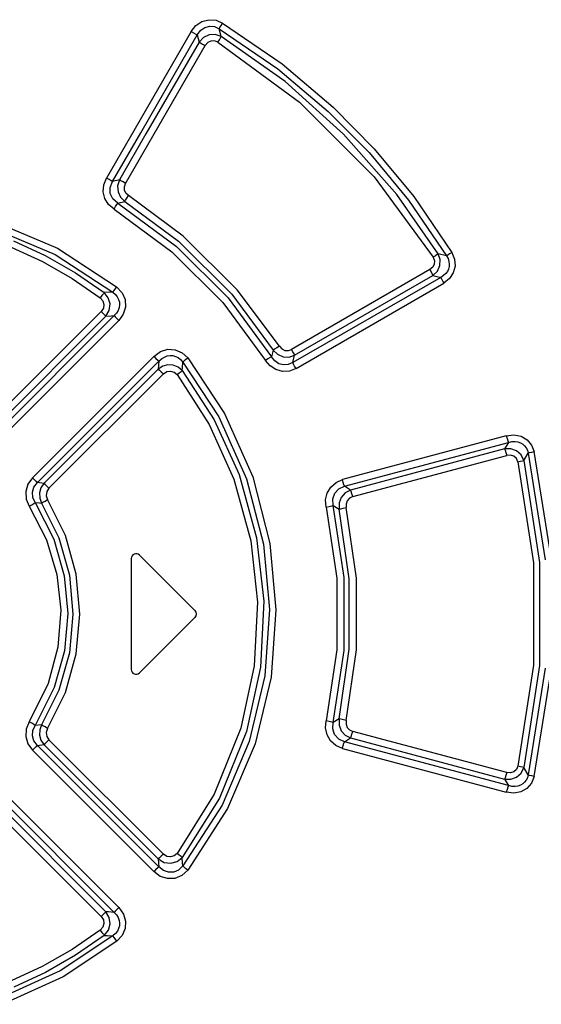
# Model space of a CAD drawing. Header units: millimetres. Extents: x 0 to 594, y 0 to 420.
# Tile 18 of 80: x 78.19 to 82.51, y 242.05 to 250.21. Entities that reach past the tile are written whole.
import ezdxf

# ---------------------------------------------------------------- set-up
doc = ezdxf.new("R2010")
doc.units = ezdxf.units.MM
doc.header["$LTSCALE"] = 32.67
doc.layers.get('0').update_dxf_attribs({"linetype": 'CONTINUOUS'})

msp = doc.modelspace()

# ---------------------------------------------------------------- linework, layer by layer
at = {"color": 7, "linetype": 'CONTINUOUS'}
for p, q in [((79.6083, 250.1095), (79.6476, 250.1589)), ((79.6476, 250.1589), (79.698, 250.1923)), ((79.6887, 250.1201), (79.7237, 250.1441)), ((79.698, 250.1923), (79.7566, 250.2075)), ((79.7237, 250.1441), (79.7641, 250.1544)), ((79.7566, 250.2075), (79.8155, 250.2027)), ((79.7641, 250.1544), (79.8037, 250.1502)), ((79.8037, 250.1502), (79.8423, 250.1323)), ((79.8155, 250.2027), (79.8696, 250.1798)), ((79.8423, 250.1323), (79.8479, 250.1431)), ((79.8583, 250.0686), (79.8423, 250.1323)), ((79.8423, 250.1323), (80.3258, 249.8009)), ((79.8479, 250.1431), (79.8573, 250.1598)), ((79.8573, 250.1598), (79.8694, 250.1799)), ((79.8696, 250.1798), (80.3615, 249.8417)), ((79.6083, 250.1095), (78.9074, 248.8944)), ((79.1925, 249.2709), (79.6601, 250.0812)), ((79.6086, 250.1099), (79.6298, 250.0977)), ((79.6298, 250.0977), (79.648, 250.0876)), ((79.648, 250.0876), (79.6601, 250.0812)), ((79.6601, 250.0812), (79.6887, 250.1201)), ((79.6601, 250.0812), (79.6742, 250.0222)), ((79.7104, 250.0603), (79.6741, 250.0222)), ((79.7573, 250.0822), (79.7104, 250.0603)), ((79.8089, 250.0853), (79.7573, 250.0822)), ((79.8583, 250.0686), (79.8089, 250.0853)), ((79.8425, 250.0412), (79.8523, 250.0577)), ((79.8523, 250.0577), (79.8583, 250.0686)), ((80.3866, 249.6946), (79.8583, 250.0686)), ((79.0662, 248.8516), (79.7257, 249.9936)), ((79.6742, 250.0222), (79.2351, 249.2607)), ((79.6741, 250.0222), (79.6858, 250.0161)), ((79.6858, 250.0161), (79.7039, 250.0061)), ((79.7039, 250.0061), (79.7257, 249.9936)), ((79.7461, 250.0172), (79.7257, 249.9936)), ((79.7729, 250.0306), (79.7461, 250.0172)), ((79.8025, 250.032), (79.7729, 250.0306)), ((79.8306, 250.0214), (79.8025, 250.032)), ((79.8306, 250.0214), (79.8425, 250.0412)), ((79.8306, 250.0214), (80.5077, 249.5242)), ((80.3615, 249.8417), (80.7859, 249.4824)), ((80.3258, 249.8009), (80.7444, 249.4479)), ((80.8718, 249.2593), (80.3866, 249.6946)), ((80.5077, 249.5242), (81.1259, 248.9047)), ((80.7859, 249.4824), (81.1252, 249.1378)), ((80.7444, 249.4479), (81.082, 249.1066)), ((78.9582, 248.8659), (79.1925, 249.2709)), ((79.2351, 249.2607), (79.0152, 248.8801)), ((81.3118, 248.7602), (80.8718, 249.2593)), ((81.082, 249.1066), (81.4084, 248.7133)), ((81.1252, 249.1378), (81.4526, 248.7418)), ((81.1259, 248.9047), (81.6128, 248.2392)), ((78.8814, 248.7821), (78.8857, 248.8399)), ((78.8857, 248.8399), (78.9074, 248.8944)), ((78.929, 248.8821), (78.9074, 248.8945)), ((78.9468, 248.8721), (78.929, 248.8821)), ((78.9387, 248.8169), (78.9582, 248.8659)), ((78.9582, 248.8659), (78.9468, 248.8721)), ((79.0152, 248.8801), (78.9582, 248.8659)), ((79.0152, 248.8801), (79.0003, 248.8321)), ((79.0003, 248.8321), (79.0033, 248.7824)), ((79.0271, 248.8737), (79.0152, 248.8801)), ((79.0451, 248.8636), (79.0271, 248.8737)), ((79.0662, 248.8516), (79.0451, 248.8636)), ((79.0563, 248.8238), (79.0662, 248.8516)), ((79.0575, 248.7957), (79.0563, 248.8238)), ((78.8952, 248.7258), (78.8814, 248.7821)), ((78.9397, 248.7674), (78.9387, 248.8169)), ((78.9612, 248.7222), (78.9397, 248.7674)), ((79.0033, 248.7824), (79.0236, 248.7371)), ((79.0692, 248.7701), (79.0575, 248.7957)), ((79.0908, 248.7497), (79.0692, 248.7701)), ((79.0774, 248.729), (79.0908, 248.7496)), ((79.5429, 248.415), (79.0908, 248.7497)), ((81.6559, 248.2683), (81.3118, 248.7602)), ((81.4526, 248.7418), (81.7671, 248.2794)), ((78.9256, 248.677), (78.8952, 248.7258)), ((78.9706, 248.6385), (78.9256, 248.677)), ((79.0021, 248.6867), (78.9612, 248.7222)), ((78.9835, 248.659), (78.9946, 248.676)), ((78.9946, 248.676), (79.0021, 248.6867)), ((79.0021, 248.6867), (79.0586, 248.7018)), ((79.0021, 248.6867), (79.4881, 248.3294)), ((79.0236, 248.7371), (79.0586, 248.7018)), ((79.0586, 248.7018), (79.0661, 248.7122)), ((79.0586, 248.7018), (79.5031, 248.3723)), ((79.0661, 248.7122), (79.0774, 248.729)), ((81.4084, 248.7133), (81.7238, 248.2508)), ((78.9705, 248.6386), (78.9835, 248.659)), ((78.9706, 248.6385), (79.45, 248.2854)), ((77.882, 248.5151), (78.4817, 248.2623)), ((77.8902, 248.5713), (78.5017, 248.3147)), ((79.9914, 247.969), (79.5429, 248.415)), ((78.1381, 248.3756), (78.4011, 248.2542)), ((79.5031, 248.3723), (79.9448, 247.9327)), ((78.1192, 248.323), (78.3775, 248.2037)), ((78.4011, 248.2542), (78.652, 248.1109)), ((78.4817, 248.2623), (78.9592, 247.9501)), ((78.5017, 248.3147), (78.9922, 247.9941)), ((79.45, 248.2854), (79.8703, 247.8651)), ((79.4881, 248.3294), (79.915, 247.9034)), ((81.6315, 248.2514), (81.6127, 248.2393)), ((81.6465, 248.2615), (81.6315, 248.2514)), ((81.6559, 248.2683), (81.6465, 248.2615)), ((81.6719, 248.2204), (81.6559, 248.2683)), ((81.7238, 248.2508), (81.6559, 248.2683)), ((81.7335, 248.2578), (81.7238, 248.2508)), ((81.7487, 248.2678), (81.7335, 248.2578)), ((81.7671, 248.2794), (81.7487, 248.2678)), ((81.7671, 248.2794), (81.7908, 248.2225)), ((78.3775, 248.2037), (78.6241, 248.063)), ((81.6223, 248.1822), (81.6097, 248.1569)), ((81.6128, 248.2392), (81.6236, 248.2105)), ((81.6236, 248.2105), (81.6223, 248.1822)), ((81.6482, 248.1246), (81.6693, 248.1704)), ((81.6693, 248.1704), (81.6719, 248.2204)), ((81.7238, 248.2508), (81.7365, 248.2279)), ((81.7365, 248.2279), (81.7441, 248.2053)), ((81.7441, 248.2053), (81.7471, 248.1833)), ((81.7471, 248.1833), (81.7459, 248.1621)), ((81.7908, 248.2225), (81.7949, 248.1651)), ((78.652, 248.1109), (78.8889, 247.947)), ((81.5864, 248.1368), (80.4408, 247.4755)), ((80.4662, 247.4272), (81.6109, 248.0887)), ((81.6097, 248.1569), (81.5864, 248.1368)), ((81.5864, 248.1368), (81.5973, 248.1171)), ((81.5973, 248.1171), (81.6059, 248.1002)), ((81.6059, 248.1002), (81.6109, 248.0887)), ((81.6109, 248.0887), (81.6482, 248.1246)), ((81.6109, 248.0887), (81.6764, 248.0726)), ((81.7178, 248.104), (81.6996, 248.0873)), ((81.7314, 248.1223), (81.7178, 248.104)), ((81.7407, 248.1417), (81.7314, 248.1223)), ((81.7459, 248.1621), (81.7407, 248.1417)), ((81.78, 248.1095), (81.7481, 248.0621)), ((81.7949, 248.1651), (81.78, 248.1095)), ((78.6241, 248.063), (78.8565, 247.9024)), ((81.6764, 248.0726), (80.4521, 247.3659)), ((80.4776, 247.3178), (81.7007, 248.0246)), ((81.6996, 248.0873), (81.6764, 248.0726)), ((81.6764, 248.0726), (81.6811, 248.0615)), ((81.6811, 248.0615), (81.6896, 248.0448)), ((81.6896, 248.0448), (81.7007, 248.0246)), ((81.7481, 248.0621), (81.7007, 248.0246)), ((78.8819, 247.9368), (78.8706, 247.9213)), ((78.8889, 247.947), (78.8819, 247.9368)), ((78.9358, 247.9491), (78.8889, 247.947)), ((78.9229, 247.9042), (78.8889, 247.947)), ((78.9592, 247.9501), (78.9358, 247.9491)), ((78.9665, 247.9604), (78.9592, 247.95)), ((78.9592, 247.9501), (78.9814, 247.9311)), ((78.9781, 247.9759), (78.9665, 247.9604)), ((78.9922, 247.9941), (78.9781, 247.9759)), ((78.9814, 247.9311), (78.9977, 247.9104)), ((78.9922, 247.9941), (79.0376, 247.9448)), ((79.0376, 247.9448), (79.062, 247.8878)), ((79.9448, 247.9327), (80.2888, 247.4707)), ((80.3397, 247.5016), (79.9914, 247.969)), ((78.8706, 247.9213), (78.8565, 247.9024)), ((78.8565, 247.9024), (78.8786, 247.8769)), ((78.8786, 247.8769), (78.8872, 247.8475)), ((78.8872, 247.8475), (78.8823, 247.8176)), ((78.9374, 247.8523), (78.9229, 247.9042)), ((78.9305, 247.7986), (78.9374, 247.8523)), ((78.9977, 247.9104), (79.0087, 247.8888)), ((79.0087, 247.8888), (79.0147, 247.8667)), ((79.0161, 247.8442), (79.0127, 247.8216)), ((79.0147, 247.8667), (79.0161, 247.8442)), ((79.062, 247.8878), (79.0651, 247.8257)), ((79.8703, 247.8651), (80.2238, 247.385)), ((79.915, 247.9034), (80.2751, 247.4151)), ((78.8643, 247.7903), (77.9146, 246.8409)), ((78.8823, 247.8176), (78.8643, 247.7903)), ((78.8643, 247.7903), (78.8804, 247.774)), ((78.8804, 247.774), (78.8938, 247.7601)), ((78.9024, 247.7508), (78.9305, 247.7986)), ((78.9909, 247.7767), (78.9713, 247.7553)), ((79.0045, 247.799), (78.9909, 247.7767)), ((79.0127, 247.8216), (79.0045, 247.799)), ((79.0468, 247.7671), (79.0092, 247.7157)), ((79.0651, 247.8257), (79.0468, 247.7671)), ((77.9536, 246.8013), (78.9024, 247.7508)), ((78.9713, 247.7553), (77.9603, 246.7445)), ((77.9992, 246.7049), (79.0092, 247.7157)), ((78.8938, 247.7601), (78.9024, 247.7508)), ((78.9024, 247.7508), (78.9484, 247.7538)), ((78.9484, 247.7538), (78.9713, 247.7553)), ((78.9713, 247.7553), (78.9795, 247.7462)), ((78.9795, 247.7462), (78.9928, 247.7325)), ((78.9928, 247.7325), (79.0092, 247.7158)), ((79.2996, 247.4181), (79.3545, 247.458)), ((79.3545, 247.458), (79.415, 247.4764)), ((79.415, 247.4764), (79.478, 247.4728)), ((79.478, 247.4728), (79.5348, 247.4479)), ((79.5348, 247.4479), (79.5806, 247.4053)), ((80.2888, 247.4707), (80.2751, 247.4152)), ((80.3006, 247.4773), (80.2888, 247.4707)), ((80.2888, 247.4707), (80.3249, 247.4354)), ((80.3186, 247.4882), (80.3006, 247.4773)), ((80.3397, 247.5016), (80.3186, 247.4882)), ((80.3249, 247.4354), (80.3703, 247.4152)), ((80.3397, 247.5016), (80.3601, 247.4797)), ((80.3601, 247.4797), (80.3862, 247.4674)), ((80.3862, 247.4674), (80.4144, 247.4661)), ((80.4144, 247.4661), (80.4408, 247.4755)), ((80.4522, 247.4551), (80.4408, 247.4755)), ((80.461, 247.4383), (80.4522, 247.4551)), ((80.4662, 247.4272), (80.461, 247.4383)), ((79.2996, 247.4181), (78.2943, 246.412)), ((78.3354, 246.3718), (79.3419, 247.378)), ((79.2999, 247.4183), (79.317, 247.4013)), ((79.317, 247.4013), (79.3319, 247.3871)), ((79.3319, 247.3871), (79.3419, 247.378)), ((79.3419, 247.378), (79.3369, 247.3132)), ((79.3419, 247.378), (79.3641, 247.3984)), ((79.3641, 247.3984), (79.3874, 247.4127)), ((79.3874, 247.4127), (79.411, 247.4214)), ((79.411, 247.4214), (79.4344, 247.425)), ((79.4344, 247.425), (79.4573, 247.4238)), ((79.4573, 247.4238), (79.4795, 247.4179)), ((79.4795, 247.4179), (79.5008, 247.4073)), ((79.5008, 247.4073), (79.5207, 247.3918)), ((79.5207, 247.3918), (79.5388, 247.371)), ((79.5362, 247.3239), (79.5388, 247.371)), ((79.5388, 247.371), (79.548, 247.379)), ((79.5388, 247.371), (79.8386, 246.9175)), ((79.548, 247.379), (79.5627, 247.3911)), ((79.5627, 247.3911), (79.5806, 247.4053)), ((79.5806, 247.4053), (79.8854, 246.944)), ((80.2453, 247.3977), (80.2238, 247.385)), ((80.2622, 247.3394), (80.2238, 247.385)), ((80.2633, 247.4085), (80.2453, 247.3977)), ((80.2751, 247.4151), (80.2633, 247.4085)), ((80.3024, 247.38), (80.2751, 247.4152)), ((80.3352, 247.3574), (80.3024, 247.38)), ((80.3735, 247.3467), (80.3352, 247.3574)), ((80.3703, 247.4152), (80.4194, 247.4125)), ((80.4521, 247.3659), (80.4127, 247.3493)), ((80.4194, 247.4125), (80.4662, 247.4272)), ((80.4521, 247.3659), (80.4662, 247.4272)), ((80.4573, 247.3545), (80.4521, 247.3659)), ((80.4663, 247.3375), (80.4573, 247.3545)), ((79.3369, 247.3132), (78.39, 246.3656)), ((78.4312, 246.3254), (79.379, 247.2729)), ((79.3746, 247.3374), (79.3369, 247.3132)), ((79.3369, 247.3132), (79.3466, 247.3045)), ((79.3466, 247.3045), (79.3613, 247.2903)), ((79.3613, 247.2903), (79.379, 247.2729)), ((79.4168, 247.3486), (79.3746, 247.3374)), ((79.379, 247.2729), (79.4079, 247.2918)), ((79.4079, 247.2918), (79.439, 247.2966)), ((79.4607, 247.3458), (79.4168, 247.3486)), ((79.439, 247.2966), (79.4682, 247.2878)), ((79.5011, 247.3294), (79.4607, 247.3458)), ((79.4682, 247.2878), (79.4923, 247.2668)), ((79.4923, 247.2668), (79.5104, 247.2807)), ((79.5348, 247.3003), (79.5011, 247.3294)), ((79.5104, 247.2807), (79.5254, 247.2925)), ((79.5254, 247.2925), (79.5348, 247.3003)), ((79.5348, 247.3003), (79.5362, 247.3239)), ((79.5348, 247.3003), (79.7995, 246.8915)), ((80.3108, 247.308), (80.2622, 247.3394)), ((80.3666, 247.2931), (80.3108, 247.308)), ((80.4234, 247.2966), (80.3666, 247.2931)), ((80.4127, 247.3493), (80.3735, 247.3467)), ((80.4776, 247.3178), (80.4234, 247.2966)), ((80.4774, 247.3177), (80.4663, 247.3375)), ((79.4923, 247.2668), (79.7595, 246.8527)), ((79.7995, 246.8915), (80.0055, 246.439)), ((79.8386, 246.9175), (80.0684, 246.4036)), ((79.8854, 246.944), (80.1186, 246.4207)), ((79.7595, 246.8527), (79.9625, 246.4015)), ((82.2186, 246.7603), (80.8618, 246.3965)), ((80.8795, 246.3418), (82.2371, 246.7054)), ((82.2371, 246.7054), (82.2035, 246.652)), ((82.2186, 246.7603), (82.2825, 246.7676)), ((82.2186, 246.7603), (82.2252, 246.7372)), ((82.2252, 246.7372), (82.2317, 246.7178)), ((82.2317, 246.7178), (82.2371, 246.7054)), ((82.2371, 246.7054), (82.2654, 246.7119)), ((82.2654, 246.7119), (82.2916, 246.7131)), ((82.2825, 246.7676), (82.341, 246.7558)), ((82.2916, 246.7131), (82.3153, 246.7097)), ((82.3153, 246.7097), (82.3364, 246.7024)), ((82.3364, 246.7024), (82.355, 246.6916)), ((82.341, 246.7558), (82.3917, 246.7261)), ((82.3917, 246.7261), (82.4286, 246.6826)), ((82.2035, 246.652), (80.93, 246.3106)), ((82.2557, 246.6531), (82.2035, 246.652)), ((82.2035, 246.652), (82.2087, 246.6401)), ((82.2087, 246.6401), (82.2152, 246.6208)), ((82.2152, 246.6208), (82.222, 246.5971)), ((82.3036, 246.6358), (82.2557, 246.6531)), ((82.3413, 246.6023), (82.3036, 246.6358)), ((82.355, 246.6916), (82.3709, 246.6776)), ((82.3709, 246.6776), (82.3841, 246.6605)), ((82.3841, 246.6605), (82.3943, 246.6403)), ((82.3943, 246.6403), (82.4011, 246.617)), ((82.4011, 246.617), (82.4122, 246.6201)), ((82.4122, 246.6201), (82.4293, 246.6245)), ((82.4286, 246.6826), (82.4501, 246.6297)), ((82.4293, 246.6245), (82.4501, 246.6297)), ((82.5922, 245.7359), (82.4501, 246.6297)), ((80.9475, 246.2558), (82.222, 246.5971)), ((82.2535, 246.5995), (82.222, 246.5971)), ((82.2815, 246.5904), (82.2535, 246.5995)), ((82.3028, 246.5711), (82.2815, 246.5904)), ((82.3149, 246.5444), (82.3028, 246.5711)), ((82.3149, 246.5444), (82.3358, 246.5495)), ((82.3149, 246.5444), (82.4431, 245.707)), ((82.3358, 246.5495), (82.353, 246.5536)), ((82.3642, 246.5565), (82.3413, 246.6023)), ((82.353, 246.5536), (82.3642, 246.5564)), ((82.3642, 246.5564), (82.4011, 246.617)), ((82.3642, 246.5564), (82.4933, 245.711)), ((82.4011, 246.617), (82.5421, 245.7316)), ((78.2943, 246.412), (78.2561, 246.3579)), ((78.3117, 246.3946), (78.2942, 246.4119)), ((78.3261, 246.3805), (78.3117, 246.3946)), ((78.3354, 246.3718), (78.3261, 246.3805)), ((79.9625, 246.4015), (80.1021, 245.8905)), ((80.0055, 246.439), (80.1514, 245.9148)), ((80.0684, 246.4036), (80.2095, 245.8614)), ((80.1186, 246.4207), (80.2617, 245.8688)), ((80.8089, 246.3735), (80.8618, 246.3965)), ((80.8687, 246.373), (80.862, 246.3966)), ((78.2561, 246.3579), (78.2391, 246.2975)), ((78.2391, 246.2975), (78.2434, 246.2354)), ((78.2948, 246.2937), (78.3076, 246.3355)), ((78.2979, 246.2494), (78.2948, 246.2937)), ((78.3076, 246.3355), (78.3354, 246.3718)), ((78.39, 246.3656), (78.3354, 246.3718)), ((78.3654, 246.329), (78.3536, 246.287)), ((78.39, 246.3656), (78.3654, 246.329)), ((78.3997, 246.3565), (78.39, 246.3656)), ((78.4142, 246.3423), (78.3997, 246.3565)), ((78.4132, 246.2973), (78.4094, 246.2629)), ((78.4312, 246.3254), (78.4132, 246.2973)), ((78.4312, 246.3254), (78.4142, 246.3423)), ((80.7357, 246.2856), (80.7654, 246.3355)), ((80.7654, 246.3355), (80.8089, 246.3735)), ((80.7988, 246.2849), (80.8326, 246.3211)), ((80.8326, 246.3211), (80.8795, 246.3418)), ((80.8748, 246.3538), (80.8687, 246.373)), ((80.8795, 246.3418), (80.8748, 246.3538)), ((80.93, 246.3106), (80.8795, 246.3418)), ((80.93, 246.3106), (80.8855, 246.2874)), ((80.9348, 246.2982), (80.93, 246.3106)), ((80.941, 246.2788), (80.9348, 246.2982)), ((78.2434, 246.2354), (78.2688, 246.176)), ((78.3176, 246.2066), (78.2979, 246.2494)), ((78.3536, 246.287), (78.3554, 246.2435)), ((78.3554, 246.2435), (78.3707, 246.2025)), ((78.3818, 246.2089), (78.3992, 246.2194)), ((78.3992, 246.2194), (78.4202, 246.2322)), ((78.4094, 246.2629), (78.4203, 246.2321)), ((78.5676, 245.9337), (78.4203, 246.2321)), ((80.7226, 246.2287), (80.7357, 246.2856)), ((80.7274, 246.1682), (80.7226, 246.2287)), ((80.7822, 246.2366), (80.7988, 246.2849)), ((80.7864, 246.1812), (80.7822, 246.2366)), ((80.8524, 246.25), (80.8345, 246.2032)), ((80.8855, 246.2874), (80.8524, 246.25)), ((80.902, 246.2218), (80.8924, 246.1945)), ((80.9213, 246.2432), (80.902, 246.2218)), ((80.9475, 246.2558), (80.9213, 246.2432)), ((80.9475, 246.2558), (80.941, 246.2788)), ((78.2688, 246.176), (78.2892, 246.1891)), ((78.2688, 246.176), (78.4109, 245.8988)), ((78.2892, 246.1891), (78.3065, 246.1998)), ((78.3065, 246.1998), (78.3176, 246.2066)), ((78.3176, 246.2066), (78.4714, 245.9032)), ((78.3176, 246.2066), (78.353, 246.2039)), ((78.353, 246.2039), (78.3707, 246.2025)), ((78.3707, 246.2025), (78.3818, 246.2089)), ((78.3707, 246.2025), (78.5128, 245.9142)), ((80.7274, 246.1683), (80.7521, 246.1739)), ((80.7274, 246.1682), (80.8163, 245.5805)), ((80.7521, 246.1739), (80.773, 246.1784)), ((80.773, 246.1784), (80.7864, 246.1812)), ((80.8768, 245.5849), (80.7864, 246.1812)), ((80.7864, 246.1812), (80.8341, 246.1528)), ((80.8345, 246.2032), (80.8341, 246.1528)), ((80.8341, 246.1528), (80.8473, 246.1553)), ((80.9177, 245.5753), (80.8341, 246.1528)), ((80.8473, 246.1553), (80.8682, 246.1597)), ((80.8682, 246.1597), (80.8934, 246.1652)), ((80.8924, 246.1945), (80.8934, 246.1652)), ((80.9784, 245.5794), (80.8934, 246.1652)), ((78.4109, 245.8988), (78.4966, 245.6112)), ((78.4714, 245.9032), (78.5582, 245.5989)), ((78.5128, 245.9142), (78.6003, 245.6043)), ((78.6577, 245.6139), (78.5676, 245.9337)), ((80.1021, 245.8905), (80.1572, 245.381)), ((80.1514, 245.9148), (80.2099, 245.3886)), ((80.2095, 245.8614), (80.259, 245.3193)), ((80.2617, 245.8688), (80.3117, 245.3173)), ((79.1127, 245.7433), (79.1127, 244.8233)), ((79.1809, 245.7716), (79.6409, 245.3116)), ((82.4431, 245.707), (82.4431, 244.8597)), ((82.4933, 245.711), (82.4934, 244.8557)), ((78.4966, 245.6112), (78.5291, 245.3148)), ((78.5582, 245.5989), (78.5875, 245.2868)), ((78.6003, 245.6043), (78.6298, 245.2833)), ((78.6881, 245.2833), (78.6577, 245.6139)), ((80.8163, 245.5805), (80.8163, 244.9861)), ((80.8768, 244.9818), (80.8768, 245.5849)), ((80.9177, 244.9914), (80.9177, 245.5753)), ((80.9784, 244.9873), (80.9784, 245.5794)), ((78.5291, 245.3148), (78.5062, 245.0074)), ((80.1572, 245.381), (80.1305, 244.854)), ((80.2099, 245.3886), (80.1825, 244.8431)), ((80.259, 245.3193), (80.22, 244.7697)), ((80.3117, 245.3173), (80.2717, 244.7586)), ((78.5875, 245.2868), (78.5599, 244.9772)), ((78.6298, 245.2833), (78.6003, 244.9624)), ((78.6577, 244.9526), (78.6881, 245.2833)), ((79.1809, 244.795), (79.6409, 245.255)), ((78.5062, 245.0074), (78.4257, 244.7062)), ((80.8341, 244.4139), (80.9177, 244.9914)), ((78.5599, 244.9772), (78.4756, 244.6741)), ((78.6003, 244.9624), (78.5128, 244.6525)), ((78.5675, 244.6329), (78.6577, 244.9526)), ((80.8163, 244.9861), (80.7274, 244.3984)), ((80.7864, 244.3855), (80.8768, 244.9818)), ((80.8934, 244.4015), (80.9784, 244.9873)), ((80.1305, 244.854), (80.0198, 244.3381)), ((80.1825, 244.8431), (80.0671, 244.3111)), ((82.4431, 244.8597), (82.3149, 244.0223)), ((82.4934, 244.8557), (82.3642, 244.0102)), ((82.5421, 244.835), (82.4011, 243.9497)), ((82.4501, 243.9369), (82.5922, 244.8307)), ((80.22, 244.7697), (80.0901, 244.2267)), ((80.2717, 244.7586), (80.1395, 244.2071)), ((78.4257, 244.7062), (78.2687, 244.3907)), ((78.4756, 244.6741), (78.3175, 244.3601)), ((78.5128, 244.6525), (78.3707, 244.3642)), ((78.4203, 244.3344), (78.5675, 244.6329)), ((78.2687, 244.3907), (78.243, 244.3299)), ((78.2891, 244.3776), (78.2687, 244.3907)), ((78.3064, 244.3668), (78.2891, 244.3776)), ((78.2982, 244.3186), (78.3176, 244.36)), ((78.3175, 244.3601), (78.3064, 244.3668)), ((78.3707, 244.3642), (78.3176, 244.36)), ((78.3707, 244.3642), (78.3554, 244.3228)), ((78.382, 244.3576), (78.3707, 244.3642)), ((78.3995, 244.3471), (78.382, 244.3576)), ((78.4202, 244.3344), (78.3995, 244.3471)), ((80.0198, 244.3381), (79.8002, 243.7912)), ((80.7226, 244.339), (80.7274, 244.3984)), ((80.7352, 244.2823), (80.7226, 244.339)), ((80.7521, 244.3928), (80.7274, 244.3984)), ((80.773, 244.3882), (80.7521, 244.3928)), ((80.7864, 244.3855), (80.773, 244.3882)), ((80.782, 244.3318), (80.7864, 244.3855)), ((80.8341, 244.4139), (80.7864, 244.3855)), ((80.8341, 244.4139), (80.8345, 244.3631)), ((80.8476, 244.4112), (80.8341, 244.4139)), ((80.8345, 244.3631), (80.8526, 244.3162)), ((80.8934, 244.4015), (80.8476, 244.4112)), ((80.8934, 244.4015), (80.8924, 244.3717)), ((80.8924, 244.3717), (80.9023, 244.3443)), ((80.9023, 244.3443), (80.9217, 244.3232)), ((78.243, 244.3299), (78.2393, 244.2672)), ((78.2393, 244.2672), (78.2567, 244.2073)), ((78.2946, 244.2749), (78.2982, 244.3186)), ((78.307, 244.2324), (78.2946, 244.2749)), ((78.3554, 244.3228), (78.3537, 244.2792)), ((78.3537, 244.2792), (78.3656, 244.2374)), ((78.4203, 244.3344), (78.4093, 244.3026)), ((78.4093, 244.3026), (78.4134, 244.269)), ((78.4134, 244.269), (78.4312, 244.2412)), ((80.0671, 244.3111), (79.8431, 243.7575)), ((80.7643, 244.2324), (80.7352, 244.2823)), ((80.7974, 244.284), (80.782, 244.3318)), ((80.8308, 244.2468), (80.7974, 244.284)), ((80.8526, 244.3162), (80.8858, 244.279)), ((80.8795, 244.2249), (80.93, 244.256)), ((80.8858, 244.279), (80.93, 244.256)), ((80.9217, 244.3232), (80.9475, 244.3108)), ((80.93, 244.256), (80.9347, 244.268)), ((80.93, 244.256), (82.2035, 243.9147)), ((80.9347, 244.268), (80.9408, 244.2872)), ((80.9408, 244.2872), (80.9475, 244.3108)), ((82.222, 243.9696), (80.9475, 244.3108)), ((78.2567, 244.2073), (78.2943, 244.1546)), ((78.3354, 244.1949), (78.307, 244.2324)), ((78.3112, 244.1716), (78.3257, 244.1858)), ((78.3257, 244.1858), (78.3354, 244.1949)), ((78.3354, 244.1949), (78.39, 244.2011)), ((79.3419, 243.1887), (78.3354, 244.1949)), ((78.3656, 244.2374), (78.39, 244.2011)), ((78.39, 244.2011), (78.3993, 244.2099)), ((78.39, 244.2011), (79.3369, 243.2535)), ((78.3993, 244.2099), (78.4138, 244.2239)), ((78.4138, 244.2239), (78.4312, 244.2412)), ((79.379, 243.2938), (78.4312, 244.2412)), ((80.0901, 244.2267), (79.8651, 243.6983)), ((80.1395, 244.2071), (79.9111, 243.6709)), ((80.8075, 244.194), (80.7643, 244.2324)), ((80.8618, 244.1702), (80.8075, 244.194)), ((80.8795, 244.2249), (80.8308, 244.2468)), ((80.862, 244.1701), (80.8685, 244.1931)), ((80.8685, 244.1931), (80.8747, 244.2124)), ((80.8747, 244.2124), (80.8795, 244.2249)), ((82.2371, 243.8612), (80.8795, 244.2249)), ((78.2942, 244.1548), (78.3112, 244.1716)), ((78.2943, 244.1546), (79.2996, 243.1485)), ((80.8618, 244.1702), (82.2186, 243.8063)), ((82.3149, 244.0223), (82.3025, 243.9951)), ((82.3362, 244.0174), (82.315, 244.0225)), ((82.3532, 244.0132), (82.3362, 244.0174)), ((82.3419, 243.9651), (82.3642, 244.0102)), ((82.3642, 244.0102), (82.3532, 244.0132)), ((82.4011, 243.9497), (82.3642, 244.0102)), ((82.2154, 243.9465), (82.2089, 243.9271)), ((82.222, 243.9696), (82.2154, 243.9465)), ((82.2539, 243.9672), (82.222, 243.9696)), ((82.2814, 243.9763), (82.2539, 243.9672)), ((82.2562, 243.9136), (82.3044, 243.9313)), ((82.3025, 243.9951), (82.2814, 243.9763)), ((82.3044, 243.9313), (82.3419, 243.9651)), ((82.4011, 243.9497), (82.3944, 243.9265)), ((82.4121, 243.9466), (82.4011, 243.9497)), ((82.4292, 243.9421), (82.4121, 243.9466)), ((82.4501, 243.9369), (82.4269, 243.8814)), ((82.45, 243.9369), (82.4292, 243.9421)), ((79.0092, 242.8509), (77.9992, 243.8617)), ((82.2089, 243.9271), (82.2035, 243.9147)), ((82.2035, 243.9147), (82.2371, 243.8612)), ((82.2035, 243.9147), (82.2562, 243.9136)), ((82.2319, 243.8493), (82.2254, 243.8301)), ((82.2371, 243.8612), (82.2319, 243.8493)), ((82.2653, 243.8547), (82.2371, 243.8612)), ((82.2915, 243.8535), (82.2653, 243.8547)), ((82.3152, 243.8569), (82.2915, 243.8535)), ((82.3364, 243.8642), (82.3152, 243.8569)), ((82.3549, 243.875), (82.3364, 243.8642)), ((82.3709, 243.889), (82.3549, 243.875)), ((82.3841, 243.9062), (82.3709, 243.889)), ((82.3944, 243.9265), (82.3841, 243.9062)), ((82.4269, 243.8814), (82.3891, 243.8384)), ((78.9024, 242.8158), (77.9536, 243.7654)), ((77.9603, 243.8221), (78.9713, 242.8114)), ((79.8002, 243.7912), (79.4923, 243.2999)), ((82.2254, 243.8301), (82.2186, 243.8063)), ((82.2813, 243.799), (82.2186, 243.8063)), ((82.3386, 243.81), (82.2813, 243.799)), ((82.3891, 243.8384), (82.3386, 243.81)), ((77.9146, 243.7257), (78.8643, 242.7763)), ((79.8431, 243.7575), (79.5348, 243.2664)), ((79.8651, 243.6983), (79.5388, 243.1957)), ((79.9111, 243.6709), (79.5806, 243.1614)), ((79.3618, 243.2768), (79.3469, 243.2625)), ((79.379, 243.2938), (79.3618, 243.2768)), ((79.4072, 243.2751), (79.379, 243.2938)), ((79.4377, 243.27), (79.4072, 243.2751)), ((79.4673, 243.2783), (79.4377, 243.27)), ((79.4923, 243.2999), (79.4673, 243.2783)), ((79.5107, 243.2858), (79.4923, 243.2999)), ((79.5256, 243.2741), (79.5107, 243.2858)), ((79.3469, 243.2625), (79.3369, 243.2535)), ((79.3369, 243.2535), (79.3419, 243.1887)), ((79.3369, 243.2535), (79.3854, 243.225)), ((79.3854, 243.225), (79.44, 243.2178)), ((79.44, 243.2178), (79.4923, 243.2324)), ((79.4923, 243.2324), (79.5348, 243.2664)), ((79.5388, 243.1957), (79.5038, 243.1613)), ((79.5348, 243.2664), (79.5256, 243.2741)), ((79.5375, 243.2192), (79.5348, 243.2664)), ((79.5388, 243.1957), (79.5375, 243.2192)), ((79.5482, 243.1875), (79.5388, 243.1957)), ((79.3526, 243.1096), (79.2996, 243.1485)), ((79.3175, 243.1658), (79.2999, 243.1483)), ((79.3323, 243.18), (79.3175, 243.1658)), ((79.3419, 243.1887), (79.3323, 243.18)), ((79.3794, 243.1581), (79.3419, 243.1887)), ((79.4208, 243.1431), (79.3794, 243.1581)), ((79.4643, 243.1442), (79.4208, 243.1431)), ((79.5038, 243.1613), (79.4643, 243.1442)), ((79.5323, 243.1171), (79.4748, 243.093)), ((79.5806, 243.1614), (79.5323, 243.1171)), ((79.5629, 243.1755), (79.5482, 243.1875)), ((79.5806, 243.1614), (79.5629, 243.1755)), ((79.4121, 243.0906), (79.3526, 243.1096)), ((79.4748, 243.093), (79.4121, 243.0906)), ((78.8808, 242.7931), (78.8643, 242.7763)), ((78.8941, 242.8068), (78.8808, 242.7931)), ((78.9024, 242.8158), (78.8941, 242.8068)), ((78.9302, 242.7689), (78.9024, 242.8158)), ((78.9254, 242.8143), (78.9024, 242.8158)), ((78.9713, 242.8114), (78.9254, 242.8143)), ((78.9798, 242.8207), (78.9713, 242.8114)), ((78.9713, 242.8114), (78.9908, 242.7901)), ((78.9932, 242.8346), (78.9798, 242.8207)), ((78.9908, 242.7901), (79.0044, 242.7678)), ((79.0092, 242.8509), (78.9932, 242.8346)), ((79.0092, 242.8509), (79.0482, 242.7966)), ((79.0482, 242.7966), (79.0656, 242.7371)), ((78.8643, 242.7763), (78.8827, 242.7482)), ((78.8871, 242.7178), (78.8782, 242.6889)), ((78.8827, 242.7482), (78.8871, 242.7178)), ((78.9233, 242.6632), (78.9375, 242.7155)), ((78.9375, 242.7155), (78.9302, 242.7689)), ((79.0044, 242.7678), (79.0127, 242.7452)), ((79.0127, 242.7452), (79.0161, 242.7226)), ((79.0161, 242.7226), (79.0147, 242.7002)), ((79.0656, 242.7371), (79.0614, 242.6765)), ((78.8565, 242.6643), (78.6232, 242.5031)), ((78.8782, 242.6889), (78.8565, 242.6643)), ((78.8565, 242.6643), (78.8705, 242.6457)), ((78.8705, 242.6457), (78.8819, 242.63)), ((78.8819, 242.63), (78.8889, 242.6197)), ((78.8889, 242.6197), (78.9233, 242.6632)), ((78.9814, 242.6356), (78.9592, 242.6166)), ((78.9978, 242.6564), (78.9814, 242.6356)), ((79.0087, 242.678), (78.9978, 242.6564)), ((79.0147, 242.7002), (79.0087, 242.678)), ((79.0614, 242.6765), (79.0366, 242.6205)), ((78.9592, 242.6166), (78.5245, 242.3278)), ((78.9926, 242.573), (78.5499, 242.2783)), ((78.8889, 242.6197), (78.6521, 242.4558)), ((78.8889, 242.6197), (78.9123, 242.6186)), ((78.9123, 242.6186), (78.9592, 242.6166)), ((78.9592, 242.6166), (78.9663, 242.6066)), ((78.9663, 242.6066), (78.9778, 242.5912)), ((78.9778, 242.5912), (78.9921, 242.5727)), ((79.0366, 242.6205), (78.9926, 242.573)), ((78.6232, 242.5031), (78.3761, 242.3622)), ((78.6521, 242.4558), (78.4016, 242.3128)), ((78.5245, 242.3278), (78.0328, 242.1026)), ((78.3761, 242.3622), (78.1175, 242.243)), ((78.4016, 242.3128), (78.1393, 242.1916)), ((78.5499, 242.2783), (78.0503, 242.0494))]:
    msp.add_line(p, q, dxfattribs=at)
for centre, start, end in [((79.1527, 245.7433), 45, 180), ((79.6127, 245.2833), 315, 45), ((79.1527, 244.8233), 180, 315)]:
    msp.add_arc(centre, 0.04, start, end, dxfattribs=at)

doc.saveas('drawing.dxf')
